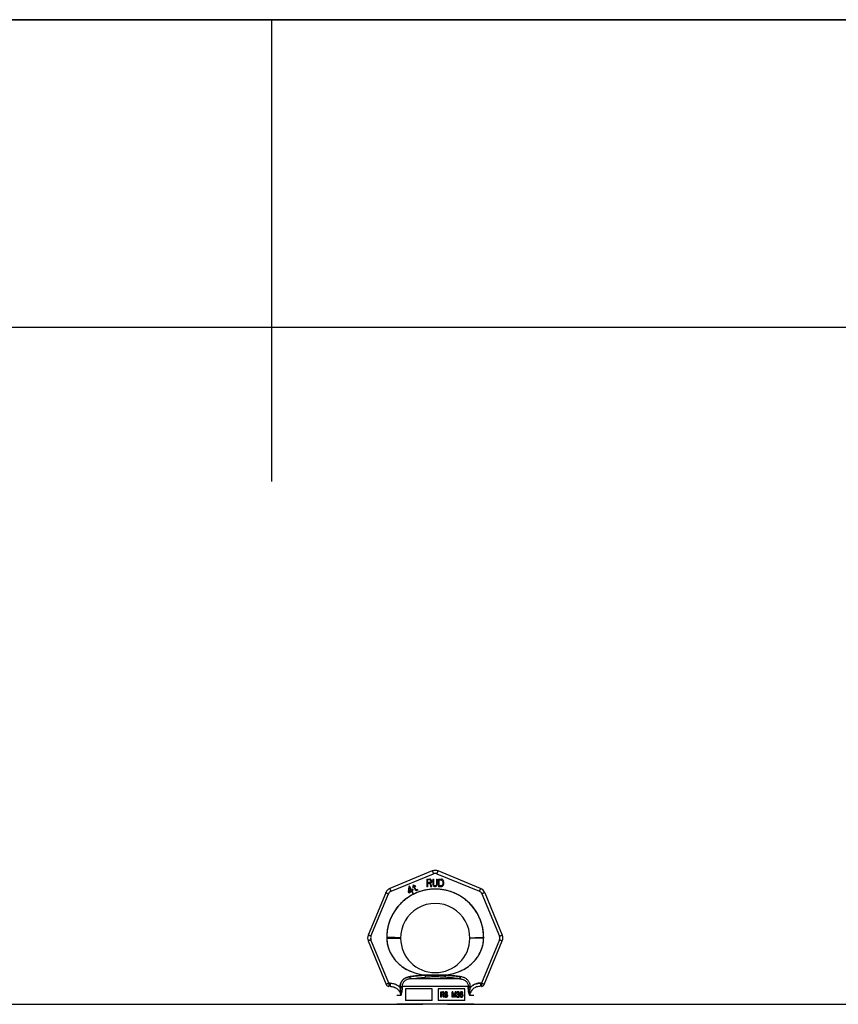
# Model space of a CAD drawing. Header units: millimetres. Extents: x 0 to 420, y 0 to 297.
# Tile 16 of 28: x 202 to 228, y 265 to 297. Entities that reach past the tile are written whole.
import ezdxf

# ---------------------------------------------------------------- set-up
doc = ezdxf.new("R2010")
doc.units = ezdxf.units.MM
doc.header["$LTSCALE"] = 23.1
doc.layers.get('0').update_dxf_attribs({"linetype": 'CONTINUOUS'})
doc.layers.add('001-M31079-X02', color=7, linetype='CONTINUOUS')

# ---------------------------------------------------------------- blocks, each defined once
blk = doc.blocks.new('MARGEA3_BL0', base_point=(210.000078, 148.5))
at = {"color": 7, "linetype": 'Continuous'}
for p, q in [((420.000078, 297.000001), (0.000078, 297.000001)), ((0.000078, 296.999914), (420, 296.999914)), ((210.000078, 297.000001), (210.000078, 282.000001)), ((410.000078, 287.000001), (10.000078, 287.000001))]:
    blk.add_line(p, q, dxfattribs=at)

msp = doc.modelspace()

# ---------------------------------------------------------------- linework, layer by layer
at = {"color": 7, "linetype": 'Continuous'}
for p, q in [((0, 297), (420, 297)), ((196.22, 265.02), (214.92, 265.02)), ((214.972, 265.019), (214.92, 265.02)), ((215.72, 265.02), (215.676, 265.019)), ((215.72, 265.02), (229.089, 265.02))]:
    msp.add_line(p, q, dxfattribs=at)
msp.add_open_spline([(215.676, 265.019), (215.441, 265.017), (215.207, 265.018), (214.972, 265.019)], degree=3, dxfattribs=at)
at = {"layer": '001-M31079-X02', "color": 9, "linetype": 'Continuous'}
for p, q in [((215.224, 269.349), (213.846, 268.778)), ((216.793, 268.778), (215.415, 269.349)), ((213.884, 268.689), (215.262, 269.26)), ((215.377, 269.26), (216.755, 268.689)), ((213.711, 268.643), (213.14, 267.266)), ((213.233, 267.231), (213.803, 268.608)), ((216.836, 268.608), (217.406, 267.231)), ((216.928, 268.643), (217.499, 267.266)), ((213.14, 267.074), (213.726, 265.66)), ((213.817, 265.704), (213.233, 267.116)), ((217.406, 267.116), (216.822, 265.704)), ((216.895, 267.185), (216.894, 267.167)), ((216.913, 265.66), (217.499, 267.074)), ((216.125, 265.845), (214.515, 265.845)), ((214.993, 265.966), (214.998, 265.894)), ((214.993, 265.966), (214.998, 265.894)), ((215.641, 265.894), (215.646, 265.966)), ((215.646, 265.966), (215.641, 265.894)), ((213.851, 265.704), (213.817, 265.704)), ((213.817, 265.704), (213.817, 265.601)), ((213.851, 265.601), (213.817, 265.601)), ((213.851, 265.704), (213.851, 265.601)), ((214.18, 265.595), (214.18, 265.563)), ((216.395, 265.598), (214.244, 265.598)), ((216.459, 265.563), (216.46, 265.595)), ((216.822, 265.704), (216.788, 265.704)), ((216.788, 265.704), (216.788, 265.601)), ((216.822, 265.601), (216.788, 265.601)), ((216.822, 265.704), (216.822, 265.601)), ((214.199, 265.301), (214.07, 265.301)), ((216.57, 265.301), (216.44, 265.301))]:
    msp.add_line(p, q, dxfattribs=at)
at = {"layer": '001-M31079-X02', "color": 7, "linetype": 'Continuous'}
for p, q in [((215.047, 269.084), (215.147, 269.084)), ((215.047, 269.084), (215.047, 268.834)), ((215.167, 269.079), (215.147, 269.084)), ((215.167, 269.079), (215.184, 269.063)), ((215.184, 269.063), (215.197, 269.042)), ((215.197, 268.989), (215.184, 268.967)), ((215.197, 269.042), (215.201, 269.026)), ((215.201, 269.005), (215.197, 268.989)), ((215.201, 269.026), (215.201, 269.005)), ((215.238, 269.084), (215.263, 269.084)), ((215.238, 269.084), (215.238, 268.919)), ((215.263, 269.084), (215.263, 268.919)), ((215.363, 269.084), (215.388, 269.084)), ((215.363, 269.084), (215.363, 268.919)), ((215.388, 269.084), (215.388, 268.919)), ((215.422, 269.084), (215.522, 269.084)), ((215.422, 269.084), (215.422, 268.834)), ((215.542, 269.079), (215.522, 269.084)), ((215.559, 269.068), (215.542, 269.079)), ((215.559, 269.068), (215.576, 269.047)), ((215.576, 269.047), (215.584, 269.026)), ((215.588, 268.999), (215.584, 269.026)), ((215.588, 268.999), (215.588, 268.919)), ((214.461, 268.843), (214.446, 268.669)), ((214.446, 268.669), (214.462, 268.641)), ((214.482, 268.856), (214.461, 268.843)), ((214.462, 268.641), (214.548, 268.691)), ((214.471, 268.684), (214.482, 268.807)), ((214.532, 268.719), (214.471, 268.684)), ((214.554, 268.731), (214.482, 268.856)), ((214.482, 268.807), (214.532, 268.719)), ((214.548, 268.691), (214.583, 268.631)), ((214.59, 268.752), (214.554, 268.731)), ((214.606, 268.725), (214.57, 268.704)), ((214.607, 268.639), (214.57, 268.704)), ((214.616, 268.841), (214.587, 268.824)), ((214.587, 268.824), (214.598, 268.806)), ((214.606, 268.725), (214.59, 268.752)), ((214.613, 268.888), (214.595, 268.878)), ((214.595, 268.878), (214.616, 268.841)), ((214.627, 268.823), (214.598, 268.806)), ((214.634, 268.851), (214.613, 268.888)), ((214.627, 268.823), (214.68, 268.73)), ((214.674, 268.874), (214.634, 268.851)), ((214.645, 268.833), (214.684, 268.856)), ((214.693, 268.75), (214.645, 268.833)), ((214.674, 268.874), (214.684, 268.856)), ((214.68, 268.73), (214.698, 268.716)), ((214.693, 268.75), (214.704, 268.738)), ((214.698, 268.716), (214.714, 268.713)), ((214.72, 268.735), (214.704, 268.738)), ((214.714, 268.713), (214.727, 268.715)), ((214.741, 268.741), (214.72, 268.735)), ((214.752, 268.723), (214.727, 268.715)), ((214.741, 268.741), (214.752, 268.723)), ((215.072, 268.834), (215.047, 268.834)), ((215.142, 268.946), (215.072, 268.946)), ((215.072, 268.946), (215.072, 268.834)), ((215.142, 268.946), (215.176, 268.834)), ((215.184, 268.967), (215.167, 268.957)), ((215.205, 268.834), (215.167, 268.957)), ((215.205, 268.834), (215.176, 268.834)), ((215.238, 268.919), (215.242, 268.893)), ((215.242, 268.893), (215.251, 268.872)), ((215.251, 268.872), (215.267, 268.85)), ((215.263, 268.919), (215.267, 268.898)), ((215.267, 268.898), (215.276, 268.882)), ((215.284, 268.84), (215.267, 268.85)), ((215.276, 268.882), (215.288, 268.872)), ((215.305, 268.834), (215.284, 268.84)), ((215.305, 268.866), (215.288, 268.872)), ((215.305, 268.866), (215.322, 268.866)), ((215.322, 268.834), (215.305, 268.834)), ((215.338, 268.872), (215.322, 268.866)), ((215.342, 268.84), (215.322, 268.834)), ((215.351, 268.882), (215.338, 268.872)), ((215.359, 268.85), (215.342, 268.84)), ((215.359, 268.898), (215.351, 268.882)), ((215.363, 268.919), (215.359, 268.898)), ((215.376, 268.872), (215.359, 268.85)), ((215.384, 268.893), (215.376, 268.872)), ((215.384, 268.893), (215.388, 268.919)), ((215.522, 268.834), (215.422, 268.834)), ((215.542, 268.84), (215.522, 268.834)), ((215.559, 268.85), (215.542, 268.84)), ((215.576, 268.872), (215.559, 268.85)), ((215.584, 268.893), (215.576, 268.872)), ((215.584, 268.893), (215.588, 268.919)), ((214.583, 268.631), (214.607, 268.631)), ((213.745, 267.185), (213.745, 267.167)), ((216.894, 267.167), (216.895, 267.185)), ((214.18, 265.595), (214.18, 265.563)), ((216.46, 265.595), (216.459, 265.563))]:
    msp.add_line(p, q, dxfattribs=at)
at = {"layer": '001-M31079-X02', "color": 6, "linetype": 'Continuous'}
for p, q in [((215.151, 269.058), (215.072, 269.058)), ((215.072, 268.978), (215.072, 269.058)), ((215.151, 268.978), (215.072, 268.978)), ((215.151, 269.058), (215.163, 269.052)), ((215.163, 268.983), (215.151, 268.978)), ((215.163, 269.052), (215.172, 269.042)), ((215.172, 268.994), (215.163, 268.983)), ((215.172, 269.042), (215.176, 269.026)), ((215.176, 269.01), (215.172, 268.994)), ((215.176, 269.026), (215.176, 269.01)), ((215.522, 269.052), (215.447, 269.052)), ((215.447, 268.866), (215.447, 269.052)), ((215.522, 269.052), (215.538, 269.047)), ((215.538, 269.047), (215.551, 269.036)), ((215.551, 269.036), (215.559, 269.021)), ((215.559, 269.021), (215.563, 268.999)), ((215.563, 268.999), (215.563, 268.919)), ((215.522, 268.866), (215.447, 268.866)), ((215.538, 268.872), (215.522, 268.866)), ((215.551, 268.882), (215.538, 268.872)), ((215.559, 268.898), (215.551, 268.882)), ((215.563, 268.919), (215.559, 268.898)), ((214.244, 265.598), (214.245, 265.565)), ((215.22, 265.52), (214.356, 265.52)), ((214.356, 265.52), (214.356, 265.145)), ((215.22, 265.145), (215.22, 265.52)), ((216.283, 265.52), (215.42, 265.52)), ((215.42, 265.52), (215.42, 265.145)), ((216.283, 265.145), (216.283, 265.52)), ((216.395, 265.598), (216.395, 265.565)), ((215.22, 265.145), (214.356, 265.145)), ((216.283, 265.145), (215.42, 265.145)), ((215.508, 265.421), (215.576, 265.421)), ((215.508, 265.246), (215.508, 265.421)), ((215.529, 265.246), (215.508, 265.246)), ((215.514, 265.246), (215.514, 265.421)), ((215.578, 265.402), (215.524, 265.402)), ((215.524, 265.402), (215.524, 265.347)), ((215.524, 265.347), (215.578, 265.347)), ((215.573, 265.324), (215.524, 265.324)), ((215.524, 265.324), (215.524, 265.246)), ((215.529, 265.347), (215.529, 265.402)), ((215.529, 265.324), (215.529, 265.246)), ((215.568, 265.324), (215.588, 265.246)), ((215.583, 265.417), (215.57, 265.421)), ((215.573, 265.402), (215.58, 265.399)), ((215.58, 265.35), (215.573, 265.347)), ((215.573, 265.324), (215.594, 265.246)), ((215.589, 265.417), (215.576, 265.421)), ((215.578, 265.402), (215.586, 265.399)), ((215.586, 265.35), (215.578, 265.347)), ((215.586, 265.399), (215.58, 265.399)), ((215.58, 265.399), (215.586, 265.391)), ((215.586, 265.358), (215.58, 265.35)), ((215.586, 265.35), (215.58, 265.35)), ((215.589, 265.417), (215.583, 265.417)), ((215.593, 265.406), (215.583, 265.417)), ((215.583, 265.332), (215.593, 265.339)), ((215.589, 265.332), (215.583, 265.332)), ((215.606, 265.246), (215.583, 265.332)), ((215.586, 265.399), (215.591, 265.391)), ((215.591, 265.391), (215.586, 265.391)), ((215.586, 265.391), (215.588, 265.38)), ((215.588, 265.369), (215.586, 265.358)), ((215.591, 265.358), (215.586, 265.35)), ((215.591, 265.358), (215.586, 265.358)), ((215.594, 265.38), (215.588, 265.38)), ((215.588, 265.369), (215.588, 265.38)), ((215.594, 265.369), (215.588, 265.369)), ((215.612, 265.246), (215.588, 265.246)), ((215.599, 265.406), (215.589, 265.417)), ((215.589, 265.332), (215.599, 265.339)), ((215.612, 265.246), (215.589, 265.332)), ((215.591, 265.391), (215.594, 265.38)), ((215.594, 265.369), (215.591, 265.358)), ((215.599, 265.406), (215.593, 265.406)), ((215.601, 265.391), (215.593, 265.406)), ((215.593, 265.339), (215.601, 265.354)), ((215.599, 265.339), (215.593, 265.339)), ((215.594, 265.38), (215.594, 265.369)), ((215.607, 265.391), (215.599, 265.406)), ((215.599, 265.339), (215.607, 265.354)), ((215.607, 265.391), (215.601, 265.391)), ((215.604, 265.38), (215.601, 265.391)), ((215.601, 265.354), (215.604, 265.365)), ((215.607, 265.354), (215.601, 265.354)), ((215.61, 265.38), (215.604, 265.38)), ((215.604, 265.38), (215.604, 265.365)), ((215.61, 265.365), (215.604, 265.365)), ((215.61, 265.38), (215.607, 265.391)), ((215.607, 265.354), (215.61, 265.365)), ((215.61, 265.38), (215.61, 265.365)), ((215.648, 265.295), (215.627, 265.295)), ((215.627, 265.295), (215.63, 265.28)), ((215.635, 265.28), (215.63, 265.28)), ((215.63, 265.28), (215.637, 265.261)), ((215.633, 265.295), (215.635, 265.28)), ((215.637, 265.395), (215.635, 265.38)), ((215.641, 265.38), (215.635, 265.38)), ((215.635, 265.365), (215.635, 265.38)), ((215.641, 265.365), (215.635, 265.365)), ((215.635, 265.365), (215.637, 265.35)), ((215.635, 265.28), (215.643, 265.261)), ((215.648, 265.41), (215.637, 265.395)), ((215.643, 265.395), (215.637, 265.395)), ((215.643, 265.35), (215.637, 265.35)), ((215.637, 265.35), (215.648, 265.335)), ((215.643, 265.261), (215.637, 265.261)), ((215.637, 265.261), (215.65, 265.25)), ((215.643, 265.395), (215.641, 265.38)), ((215.641, 265.38), (215.641, 265.365)), ((215.641, 265.365), (215.643, 265.35)), ((215.654, 265.41), (215.643, 265.395)), ((215.643, 265.35), (215.654, 265.335)), ((215.645, 265.283), (215.643, 265.295)), ((215.643, 265.261), (215.656, 265.25)), ((215.651, 265.283), (215.645, 265.283)), ((215.653, 265.272), (215.645, 265.283)), ((215.658, 265.417), (215.648, 265.41)), ((215.654, 265.41), (215.648, 265.41)), ((215.654, 265.335), (215.648, 265.335)), ((215.648, 265.335), (215.658, 265.328)), ((215.651, 265.283), (215.648, 265.295)), ((215.65, 265.376), (215.653, 265.388)), ((215.656, 265.376), (215.65, 265.376)), ((215.65, 265.376), (215.65, 265.369)), ((215.656, 265.369), (215.65, 265.369)), ((215.653, 265.358), (215.65, 265.369)), ((215.656, 265.25), (215.65, 265.25)), ((215.65, 265.25), (215.663, 265.246)), ((215.659, 265.272), (215.651, 265.283)), ((215.653, 265.388), (215.661, 265.395)), ((215.659, 265.388), (215.653, 265.388)), ((215.659, 265.358), (215.653, 265.358)), ((215.661, 265.35), (215.653, 265.358)), ((215.659, 265.272), (215.653, 265.272)), ((215.663, 265.268), (215.653, 265.272)), ((215.664, 265.417), (215.654, 265.41)), ((215.654, 265.335), (215.664, 265.328)), ((215.656, 265.376), (215.659, 265.388)), ((215.656, 265.369), (215.656, 265.376)), ((215.659, 265.358), (215.656, 265.369)), ((215.656, 265.25), (215.669, 265.246)), ((215.668, 265.421), (215.658, 265.417)), ((215.664, 265.417), (215.658, 265.417)), ((215.664, 265.328), (215.658, 265.328)), ((215.658, 265.328), (215.668, 265.324)), ((215.659, 265.388), (215.666, 265.395)), ((215.666, 265.35), (215.659, 265.358)), ((215.669, 265.268), (215.659, 265.272)), ((215.661, 265.395), (215.668, 265.399)), ((215.666, 265.395), (215.661, 265.395)), ((215.666, 265.35), (215.661, 265.35)), ((215.668, 265.347), (215.661, 265.35)), ((215.69, 265.268), (215.663, 265.268)), ((215.69, 265.246), (215.663, 265.246)), ((215.674, 265.421), (215.664, 265.417)), ((215.664, 265.328), (215.674, 265.324)), ((215.666, 265.395), (215.674, 265.399)), ((215.674, 265.347), (215.666, 265.35)), ((215.687, 265.421), (215.668, 265.421)), ((215.69, 265.399), (215.668, 265.399)), ((215.69, 265.347), (215.668, 265.347)), ((215.69, 265.324), (215.668, 265.324)), ((215.694, 265.417), (215.681, 265.421)), ((215.684, 265.399), (215.692, 265.395)), ((215.697, 265.343), (215.684, 265.347)), ((215.684, 265.324), (215.694, 265.321)), ((215.694, 265.272), (215.684, 265.268)), ((215.684, 265.246), (215.697, 265.25)), ((215.7, 265.417), (215.687, 265.421)), ((215.69, 265.399), (215.697, 265.395)), ((215.703, 265.343), (215.69, 265.347)), ((215.69, 265.324), (215.7, 265.321)), ((215.7, 265.272), (215.69, 265.268)), ((215.69, 265.246), (215.703, 265.25)), ((215.697, 265.395), (215.692, 265.395)), ((215.692, 265.395), (215.697, 265.388)), ((215.7, 265.417), (215.694, 265.417)), ((215.705, 265.406), (215.694, 265.417)), ((215.7, 265.321), (215.694, 265.321)), ((215.694, 265.321), (215.702, 265.313)), ((215.702, 265.28), (215.694, 265.272)), ((215.7, 265.272), (215.694, 265.272)), ((215.697, 265.395), (215.703, 265.388)), ((215.703, 265.388), (215.697, 265.388)), ((215.697, 265.388), (215.699, 265.38)), ((215.703, 265.343), (215.697, 265.343)), ((215.707, 265.335), (215.697, 265.343)), ((215.697, 265.25), (215.707, 265.257)), ((215.703, 265.25), (215.697, 265.25)), ((215.699, 265.38), (215.721, 265.38)), ((215.71, 265.406), (215.7, 265.417)), ((215.7, 265.321), (215.708, 265.313)), ((215.708, 265.28), (215.7, 265.272)), ((215.708, 265.313), (215.702, 265.313)), ((215.702, 265.313), (215.707, 265.302)), ((215.707, 265.291), (215.702, 265.28)), ((215.708, 265.28), (215.702, 265.28)), ((215.703, 265.388), (215.705, 265.38)), ((215.713, 265.335), (215.703, 265.343)), ((215.703, 265.25), (215.713, 265.257)), ((215.71, 265.406), (215.705, 265.406)), ((215.712, 265.391), (215.705, 265.406)), ((215.713, 265.335), (215.707, 265.335)), ((215.718, 265.321), (215.707, 265.335)), ((215.713, 265.302), (215.707, 265.302)), ((215.707, 265.291), (215.707, 265.302)), ((215.713, 265.291), (215.707, 265.291)), ((215.707, 265.257), (215.718, 265.272)), ((215.713, 265.257), (215.707, 265.257)), ((215.708, 265.313), (215.713, 265.302)), ((215.713, 265.291), (215.708, 265.28)), ((215.718, 265.391), (215.71, 265.406)), ((215.718, 265.391), (215.712, 265.391)), ((215.715, 265.38), (215.712, 265.391)), ((215.723, 265.321), (215.713, 265.335)), ((215.713, 265.302), (215.713, 265.291)), ((215.713, 265.257), (215.723, 265.272)), ((215.721, 265.38), (215.718, 265.391)), ((215.723, 265.321), (215.718, 265.321)), ((215.723, 265.306), (215.718, 265.321)), ((215.718, 265.272), (215.723, 265.287)), ((215.723, 265.272), (215.718, 265.272)), ((215.729, 265.306), (215.723, 265.321)), ((215.729, 265.306), (215.723, 265.306)), ((215.723, 265.306), (215.723, 265.287)), ((215.723, 265.272), (215.729, 265.287)), ((215.729, 265.287), (215.723, 265.287)), ((215.729, 265.287), (215.729, 265.306)), ((215.897, 265.421), (215.868, 265.421)), ((215.868, 265.246), (215.868, 265.421)), ((215.889, 265.246), (215.868, 265.246)), ((215.873, 265.421), (215.873, 265.246)), ((215.889, 265.384), (215.883, 265.384)), ((215.883, 265.384), (215.883, 265.246)), ((215.883, 265.384), (215.919, 265.246)), ((215.889, 265.246), (215.889, 265.384)), ((215.889, 265.384), (215.925, 265.246)), ((215.93, 265.265), (215.891, 265.421)), ((215.936, 265.265), (215.897, 265.421)), ((215.946, 265.246), (215.919, 265.246)), ((215.969, 265.421), (215.93, 265.265)), ((215.936, 265.265), (215.93, 265.265)), ((215.974, 265.421), (215.936, 265.265)), ((215.94, 265.246), (215.976, 265.384)), ((215.946, 265.246), (215.982, 265.384)), ((215.998, 265.421), (215.969, 265.421)), ((215.982, 265.384), (215.976, 265.384)), ((215.976, 265.246), (215.976, 265.384)), ((215.998, 265.246), (215.976, 265.246)), ((215.982, 265.384), (215.982, 265.246)), ((215.992, 265.421), (215.992, 265.246)), ((215.998, 265.246), (215.998, 265.421)), ((216.031, 265.287), (216.013, 265.287)), ((216.013, 265.287), (216.015, 265.276)), ((216.018, 265.395), (216.015, 265.38)), ((216.034, 265.38), (216.015, 265.38)), ((216.021, 265.276), (216.015, 265.276)), ((216.015, 265.276), (216.02, 265.265)), ((216.028, 265.41), (216.018, 265.395)), ((216.023, 265.395), (216.018, 265.395)), ((216.018, 265.287), (216.021, 265.276)), ((216.026, 265.265), (216.02, 265.265)), ((216.02, 265.265), (216.028, 265.257)), ((216.023, 265.395), (216.021, 265.38)), ((216.021, 265.276), (216.026, 265.265)), ((216.034, 265.41), (216.023, 265.395)), ((216.028, 265.28), (216.025, 265.287)), ((216.026, 265.265), (216.034, 265.257)), ((216.038, 265.417), (216.028, 265.41)), ((216.034, 265.41), (216.028, 265.41)), ((216.028, 265.38), (216.033, 265.391)), ((216.034, 265.28), (216.028, 265.28)), ((216.033, 265.272), (216.028, 265.28)), ((216.034, 265.257), (216.028, 265.257)), ((216.028, 265.257), (216.038, 265.25)), ((216.034, 265.28), (216.031, 265.287)), ((216.033, 265.391), (216.041, 265.399)), ((216.039, 265.391), (216.033, 265.391)), ((216.039, 265.272), (216.033, 265.272)), ((216.038, 265.268), (216.033, 265.272)), ((216.044, 265.417), (216.034, 265.41)), ((216.034, 265.38), (216.039, 265.391)), ((216.039, 265.272), (216.034, 265.28)), ((216.034, 265.257), (216.044, 265.25)), ((216.057, 265.421), (216.038, 265.417)), ((216.044, 265.417), (216.038, 265.417)), ((216.044, 265.268), (216.038, 265.268)), ((216.051, 265.265), (216.038, 265.268)), ((216.044, 265.25), (216.038, 265.25)), ((216.038, 265.25), (216.049, 265.246)), ((216.039, 265.391), (216.047, 265.399)), ((216.044, 265.268), (216.039, 265.272)), ((216.041, 265.399), (216.054, 265.402)), ((216.047, 265.399), (216.041, 265.399)), ((216.062, 265.421), (216.044, 265.417)), ((216.057, 265.265), (216.044, 265.268)), ((216.044, 265.25), (216.055, 265.246)), ((216.047, 265.399), (216.06, 265.402)), ((216.075, 265.246), (216.049, 265.246)), ((216.073, 265.265), (216.051, 265.265)), ((216.07, 265.402), (216.054, 265.402)), ((216.07, 265.343), (216.054, 265.343)), ((216.054, 265.328), (216.054, 265.343)), ((216.07, 265.328), (216.054, 265.328)), ((216.067, 265.421), (216.057, 265.421)), ((216.06, 265.343), (216.06, 265.328)), ((216.08, 265.417), (216.062, 265.421)), ((216.064, 265.402), (216.077, 265.399)), ((216.08, 265.35), (216.064, 265.343)), ((216.064, 265.328), (216.08, 265.324)), ((216.086, 265.417), (216.067, 265.421)), ((216.08, 265.268), (216.067, 265.265)), ((216.069, 265.246), (216.08, 265.25)), ((216.07, 265.402), (216.083, 265.399)), ((216.086, 265.35), (216.07, 265.343)), ((216.07, 265.328), (216.086, 265.324)), ((216.086, 265.268), (216.073, 265.265)), ((216.075, 265.246), (216.086, 265.25)), ((216.083, 265.399), (216.077, 265.399)), ((216.077, 265.399), (216.085, 265.391)), ((216.086, 265.417), (216.08, 265.417)), ((216.09, 265.41), (216.08, 265.417)), ((216.085, 265.358), (216.08, 265.35)), ((216.086, 265.35), (216.08, 265.35)), ((216.086, 265.324), (216.08, 265.324)), ((216.08, 265.324), (216.088, 265.317)), ((216.085, 265.272), (216.08, 265.268)), ((216.086, 265.268), (216.08, 265.268)), ((216.08, 265.25), (216.09, 265.257)), ((216.086, 265.25), (216.08, 265.25)), ((216.083, 265.399), (216.091, 265.391)), ((216.091, 265.391), (216.085, 265.391)), ((216.085, 265.391), (216.09, 265.38)), ((216.09, 265.373), (216.085, 265.358)), ((216.091, 265.358), (216.085, 265.358)), ((216.085, 265.335), (216.095, 265.347)), ((216.091, 265.335), (216.085, 265.335)), ((216.098, 265.328), (216.085, 265.335)), ((216.09, 265.28), (216.085, 265.272)), ((216.091, 265.272), (216.085, 265.272)), ((216.096, 265.41), (216.086, 265.417)), ((216.091, 265.358), (216.086, 265.35)), ((216.086, 265.324), (216.093, 265.317)), ((216.091, 265.272), (216.086, 265.268)), ((216.086, 265.25), (216.096, 265.257)), ((216.093, 265.317), (216.088, 265.317)), ((216.088, 265.317), (216.093, 265.302)), ((216.096, 265.41), (216.09, 265.41)), ((216.1, 265.395), (216.09, 265.41)), ((216.096, 265.38), (216.09, 265.38)), ((216.09, 265.373), (216.09, 265.38)), ((216.096, 265.373), (216.09, 265.373)), ((216.093, 265.287), (216.09, 265.28)), ((216.096, 265.28), (216.09, 265.28)), ((216.09, 265.257), (216.098, 265.265)), ((216.096, 265.257), (216.09, 265.257)), ((216.091, 265.391), (216.096, 265.38)), ((216.096, 265.373), (216.091, 265.358)), ((216.091, 265.335), (216.101, 265.347)), ((216.104, 265.328), (216.091, 265.335)), ((216.096, 265.28), (216.091, 265.272)), ((216.093, 265.317), (216.098, 265.302)), ((216.098, 265.302), (216.093, 265.302)), ((216.093, 265.287), (216.093, 265.302)), ((216.098, 265.287), (216.093, 265.287)), ((216.095, 265.347), (216.1, 265.358)), ((216.101, 265.347), (216.095, 265.347)), ((216.106, 265.395), (216.096, 265.41)), ((216.096, 265.38), (216.096, 265.373)), ((216.098, 265.287), (216.096, 265.28)), ((216.096, 265.257), (216.104, 265.265)), ((216.104, 265.328), (216.098, 265.328)), ((216.103, 265.317), (216.098, 265.328)), ((216.098, 265.302), (216.098, 265.287)), ((216.098, 265.265), (216.103, 265.276)), ((216.104, 265.265), (216.098, 265.265)), ((216.106, 265.395), (216.1, 265.395)), ((216.103, 265.38), (216.1, 265.395)), ((216.1, 265.358), (216.103, 265.373)), ((216.106, 265.358), (216.1, 265.358)), ((216.101, 265.347), (216.106, 265.358)), ((216.109, 265.38), (216.103, 265.38)), ((216.103, 265.38), (216.103, 265.373)), ((216.109, 265.373), (216.103, 265.373)), ((216.109, 265.317), (216.103, 265.317)), ((216.106, 265.302), (216.103, 265.317)), ((216.103, 265.276), (216.106, 265.287)), ((216.103, 265.276), (216.109, 265.276)), ((216.109, 265.317), (216.104, 265.328)), ((216.104, 265.265), (216.109, 265.276)), ((216.109, 265.38), (216.106, 265.395)), ((216.106, 265.358), (216.109, 265.373)), ((216.111, 265.302), (216.106, 265.302)), ((216.106, 265.302), (216.106, 265.287)), ((216.111, 265.287), (216.106, 265.287)), ((216.109, 265.373), (216.109, 265.38)), ((216.111, 265.302), (216.109, 265.317)), ((216.109, 265.276), (216.111, 265.287)), ((216.111, 265.287), (216.111, 265.302)), ((216.129, 265.373), (216.126, 265.347)), ((216.132, 265.347), (216.126, 265.347)), ((216.126, 265.321), (216.126, 265.347)), ((216.132, 265.321), (216.126, 265.321)), ((216.126, 265.321), (216.129, 265.295)), ((216.134, 265.391), (216.129, 265.373)), ((216.135, 265.373), (216.129, 265.373)), ((216.135, 265.295), (216.129, 265.295)), ((216.129, 265.295), (216.134, 265.276)), ((216.135, 265.373), (216.132, 265.347)), ((216.132, 265.347), (216.132, 265.321)), ((216.132, 265.321), (216.135, 265.295)), ((216.142, 265.406), (216.134, 265.391)), ((216.14, 265.391), (216.134, 265.391)), ((216.14, 265.276), (216.134, 265.276)), ((216.134, 265.276), (216.142, 265.261)), ((216.14, 265.391), (216.135, 265.373)), ((216.135, 265.295), (216.14, 265.276)), ((216.139, 265.347), (216.142, 265.369)), ((216.155, 265.354), (216.139, 265.339)), ((216.145, 265.347), (216.139, 265.347)), ((216.139, 265.347), (216.139, 265.339)), ((216.145, 265.339), (216.139, 265.339)), ((216.148, 265.406), (216.14, 265.391)), ((216.14, 265.276), (216.148, 265.261)), ((216.155, 265.417), (216.142, 265.406)), ((216.148, 265.406), (216.142, 265.406)), ((216.142, 265.369), (216.144, 265.38)), ((216.148, 265.369), (216.142, 265.369)), ((216.142, 265.309), (216.144, 265.321)), ((216.148, 265.309), (216.142, 265.309)), ((216.142, 265.309), (216.142, 265.298)), ((216.148, 265.298), (216.142, 265.298)), ((216.144, 265.287), (216.142, 265.298)), ((216.148, 265.261), (216.142, 265.261)), ((216.142, 265.261), (216.155, 265.25)), ((216.144, 265.38), (216.15, 265.391)), ((216.15, 265.38), (216.144, 265.38)), ((216.144, 265.321), (216.15, 265.328)), ((216.15, 265.321), (216.144, 265.321)), ((216.15, 265.287), (216.144, 265.287)), ((216.15, 265.276), (216.144, 265.287)), ((216.145, 265.347), (216.148, 265.369)), ((216.161, 265.354), (216.145, 265.339)), ((216.145, 265.339), (216.145, 265.347)), ((216.161, 265.417), (216.148, 265.406)), ((216.148, 265.369), (216.15, 265.38)), ((216.148, 265.309), (216.15, 265.321)), ((216.148, 265.298), (216.148, 265.309)), ((216.15, 265.287), (216.148, 265.298)), ((216.148, 265.261), (216.161, 265.25)), ((216.15, 265.391), (216.157, 265.399)), ((216.15, 265.38), (216.155, 265.391)), ((216.155, 265.391), (216.15, 265.391)), ((216.15, 265.328), (216.157, 265.335)), ((216.15, 265.321), (216.155, 265.328)), ((216.155, 265.328), (216.15, 265.328)), ((216.155, 265.276), (216.15, 265.287)), ((216.155, 265.276), (216.15, 265.276)), ((216.157, 265.268), (216.15, 265.276)), ((216.168, 265.421), (216.155, 265.417)), ((216.161, 265.417), (216.155, 265.417)), ((216.155, 265.391), (216.163, 265.399)), ((216.168, 265.358), (216.155, 265.354)), ((216.161, 265.354), (216.155, 265.354)), ((216.155, 265.328), (216.163, 265.335)), ((216.163, 265.268), (216.155, 265.276)), ((216.161, 265.25), (216.155, 265.25)), ((216.155, 265.25), (216.168, 265.246)), ((216.157, 265.399), (216.165, 265.402)), ((216.163, 265.399), (216.157, 265.399)), ((216.157, 265.335), (216.165, 265.339)), ((216.163, 265.335), (216.157, 265.335)), ((216.163, 265.268), (216.157, 265.268)), ((216.165, 265.265), (216.157, 265.268)), ((216.174, 265.421), (216.161, 265.417)), ((216.174, 265.358), (216.161, 265.354)), ((216.161, 265.25), (216.174, 265.246)), ((216.163, 265.399), (216.171, 265.402)), ((216.163, 265.335), (216.171, 265.339)), ((216.171, 265.265), (216.163, 265.268)), ((216.186, 265.402), (216.165, 265.402)), ((216.189, 265.339), (216.165, 265.339)), ((216.189, 265.265), (216.165, 265.265)), ((216.184, 265.421), (216.168, 265.421)), ((216.186, 265.358), (216.168, 265.358)), ((216.186, 265.246), (216.168, 265.246)), ((216.191, 265.417), (216.178, 265.421)), ((216.181, 265.402), (216.188, 265.399)), ((216.194, 265.354), (216.181, 265.358)), ((216.181, 265.246), (216.194, 265.25)), ((216.183, 265.339), (216.191, 265.335)), ((216.191, 265.268), (216.183, 265.265)), ((216.197, 265.417), (216.184, 265.421)), ((216.186, 265.402), (216.194, 265.399)), ((216.199, 265.354), (216.186, 265.358)), ((216.186, 265.246), (216.199, 265.25)), ((216.194, 265.399), (216.188, 265.399)), ((216.188, 265.399), (216.196, 265.391)), ((216.189, 265.339), (216.197, 265.335)), ((216.197, 265.268), (216.189, 265.265)), ((216.197, 265.417), (216.191, 265.417)), ((216.204, 265.406), (216.191, 265.417)), ((216.197, 265.335), (216.191, 265.335)), ((216.191, 265.335), (216.199, 265.328)), ((216.199, 265.276), (216.191, 265.268)), ((216.197, 265.268), (216.191, 265.268)), ((216.194, 265.399), (216.202, 265.391)), ((216.199, 265.354), (216.194, 265.354)), ((216.207, 265.343), (216.194, 265.354)), ((216.194, 265.25), (216.207, 265.261)), ((216.199, 265.25), (216.194, 265.25)), ((216.202, 265.391), (216.196, 265.391)), ((216.196, 265.391), (216.201, 265.38)), ((216.21, 265.406), (216.197, 265.417)), ((216.197, 265.335), (216.205, 265.328)), ((216.205, 265.276), (216.197, 265.268)), ((216.212, 265.343), (216.199, 265.354)), ((216.205, 265.328), (216.199, 265.328)), ((216.199, 265.328), (216.204, 265.321)), ((216.204, 265.287), (216.199, 265.276)), ((216.205, 265.276), (216.199, 265.276)), ((216.199, 265.25), (216.212, 265.261)), ((216.22, 265.38), (216.201, 265.38)), ((216.202, 265.391), (216.207, 265.38)), ((216.21, 265.406), (216.204, 265.406)), ((216.212, 265.391), (216.204, 265.406)), ((216.21, 265.321), (216.204, 265.321)), ((216.204, 265.321), (216.207, 265.309)), ((216.207, 265.298), (216.204, 265.287)), ((216.21, 265.287), (216.204, 265.287)), ((216.205, 265.328), (216.21, 265.321)), ((216.21, 265.287), (216.205, 265.276)), ((216.207, 265.343), (216.212, 265.343)), ((216.214, 265.332), (216.207, 265.343)), ((216.207, 265.309), (216.212, 265.309)), ((216.207, 265.298), (216.207, 265.309)), ((216.212, 265.298), (216.207, 265.298)), ((216.207, 265.261), (216.214, 265.276)), ((216.212, 265.261), (216.207, 265.261)), ((216.218, 265.391), (216.21, 265.406)), ((216.21, 265.321), (216.212, 265.309)), ((216.212, 265.298), (216.21, 265.287)), ((216.218, 265.391), (216.212, 265.391)), ((216.214, 265.38), (216.212, 265.391)), ((216.22, 265.332), (216.212, 265.343)), ((216.212, 265.309), (216.212, 265.298)), ((216.212, 265.261), (216.22, 265.276)), ((216.22, 265.332), (216.214, 265.332)), ((216.219, 265.313), (216.214, 265.332)), ((216.214, 265.276), (216.219, 265.295)), ((216.22, 265.276), (216.214, 265.276)), ((216.22, 265.38), (216.218, 265.391)), ((216.225, 265.313), (216.219, 265.313)), ((216.219, 265.313), (216.219, 265.295)), ((216.225, 265.295), (216.219, 265.295)), ((216.225, 265.313), (216.22, 265.332)), ((216.22, 265.276), (216.225, 265.295)), ((216.225, 265.295), (216.225, 265.313)), ((216.57, 265.02), (214.07, 265.02))]:
    msp.add_line(p, q, dxfattribs=at)
at = {"layer": '001-M31079-X02', "color": 9, "linetype": 'Continuous'}
for points in [[(213.807, 265.599), (213.807, 265.599), (213.806, 265.599)], [(213.807, 265.599), (213.807, 265.599), (213.809, 265.599), (213.81, 265.6), (213.812, 265.6), (213.814, 265.601)], [(213.817, 265.601), (213.814, 265.601), (213.812, 265.6), (213.81, 265.6), (213.809, 265.599)], [(216.832, 265.599), (216.832, 265.599), (216.833, 265.599), (216.832, 265.599), (216.832, 265.599), (216.831, 265.599), (216.829, 265.6), (216.827, 265.6), (216.825, 265.601), (216.822, 265.601)], [(216.825, 265.601), (216.827, 265.6), (216.829, 265.6), (216.831, 265.599)]]:
    msp.add_lwpolyline(points, dxfattribs=at)
for centre, radius, start, end in [((215.32, 269.118), 0.25, 67.5, 112.5), ((215.32, 269.121), 0.15, 67.5027, 112.4973), ((213.942, 268.548), 0.25, 112.5, 157.5), ((213.942, 268.551), 0.15, 112.5027, 157.4973), ((216.697, 268.551), 0.15, 22.5027, 67.4973), ((216.697, 268.548), 0.25, 22.5, 67.5), ((213.371, 267.17), 0.25, 157.5, 202.5), ((213.371, 267.173), 0.15, 157.5027, 202.4973), ((215.32, 267.184), 1.575, 179.9607, 180.5905), ((215.32, 267.17), 1.125, 180.6298, 359.3702), ((217.268, 267.173), 0.15, 337.5027, 22.4973), ((217.268, 267.17), 0.25, 337.5, 22.5), ((215.32, 403.779), 137.813, 269.86427, 270.13573), ((213.817, 265.701), 0.1, 202.5, 270), ((216.822, 265.701), 0.1, 270, 337.5)]:
    msp.add_arc(centre, radius, start, end, dxfattribs=at)
at = {"layer": '001-M31079-X02', "color": 7, "linetype": 'Continuous'}
msp.add_arc((215.32, 267.185), 1.575, 359.3702, 180.6298, dxfattribs=at)
at = {"layer": '001-M31079-X02', "color": 6, "linetype": 'Continuous'}
msp.add_arc((215.32, 267.17), 1.125, 359.3702, 180.6298, dxfattribs=at)
at = {"layer": '001-M31079-X02', "color": 9, "linetype": 'Continuous'}
for points, knots in [([(215.224, 269.349), (215.228, 269.351), (215.229, 269.33), (215.237, 269.321), (215.243, 269.304), (215.249, 269.291), (215.256, 269.276), (215.26, 269.265), (215.262, 269.26)], [0, 0, 0, 0, 0.133123, 0.355273, 0.497769, 0.655854, 0.824911, 1, 1, 1, 1]), ([(215.377, 269.26), (215.379, 269.265), (215.383, 269.276), (215.39, 269.291), (215.396, 269.304), (215.402, 269.321), (215.41, 269.33), (215.411, 269.351), (215.415, 269.349)], [0, 0, 0, 0, 0.175081, 0.34414, 0.502226, 0.644723, 0.866876, 1, 1, 1, 1]), ([(216.895, 267.185), (216.895, 267.232), (216.89, 267.326), (216.871, 267.466), (216.84, 267.604), (216.796, 267.739), (216.74, 267.869), (216.673, 267.994), (216.595, 268.112), (216.507, 268.223), (216.409, 268.325), (216.303, 268.418), (216.188, 268.501), (216.067, 268.574), (215.939, 268.635), (215.807, 268.685), (215.67, 268.722), (215.531, 268.748), (215.39, 268.76), (215.249, 268.76), (215.108, 268.748), (214.969, 268.722), (214.832, 268.685), (214.7, 268.635), (214.572, 268.574), (214.451, 268.501), (214.336, 268.418), (214.23, 268.325), (214.132, 268.223), (214.044, 268.112), (213.966, 267.994), (213.899, 267.869), (213.843, 267.739), (213.799, 267.604), (213.768, 267.466), (213.749, 267.326), (213.745, 267.232), (213.745, 267.185)], [0, 0, 0, 0, 0.028575, 0.057156, 0.085737, 0.114317, 0.142895, 0.171472, 0.200048, 0.228622, 0.257194, 0.285764, 0.314333, 0.342901, 0.371466, 0.400031, 0.428594, 0.457157, 0.485719, 0.514281, 0.542844, 0.571406, 0.59997, 0.628534, 0.6571, 0.685667, 0.714236, 0.742807, 0.771379, 0.799953, 0.828529, 0.857106, 0.885684, 0.914264, 0.942844, 0.971426, 1, 1, 1, 1]), ([(213.884, 268.689), (213.882, 268.695), (213.878, 268.705), (213.872, 268.72), (213.866, 268.734), (213.86, 268.75), (213.851, 268.76), (213.85, 268.78), (213.846, 268.778)], [0, 0, 0, 0, 0.175082, 0.344141, 0.502227, 0.644724, 0.866877, 1, 1, 1, 1]), ([(216.793, 268.778), (216.789, 268.78), (216.788, 268.76), (216.78, 268.75), (216.773, 268.734), (216.767, 268.72), (216.761, 268.705), (216.757, 268.695), (216.755, 268.689)], [0, 0, 0, 0, 0.133122, 0.355272, 0.497768, 0.655853, 0.82491, 1, 1, 1, 1]), ([(213.711, 268.643), (213.713, 268.647), (213.729, 268.635), (213.741, 268.634), (213.758, 268.626), (213.772, 268.621), (213.788, 268.615), (213.798, 268.61), (213.803, 268.608)], [0, 0, 0, 0, 0.134296, 0.356997, 0.499551, 0.657432, 0.825926, 1, 1, 1, 1]), ([(216.928, 268.643), (216.926, 268.647), (216.91, 268.635), (216.898, 268.634), (216.881, 268.626), (216.867, 268.621), (216.852, 268.615), (216.841, 268.61), (216.836, 268.608)], [0, 0, 0, 0, 0.134296, 0.356997, 0.499551, 0.657432, 0.825926, 1, 1, 1, 1]), ([(213.233, 267.116), (213.227, 267.114), (213.217, 267.109), (213.201, 267.103), (213.187, 267.096), (213.17, 267.089), (213.159, 267.081), (213.139, 267.078), (213.14, 267.074)], [0, 0, 0, 0, 0.172845, 0.340744, 0.498516, 0.6413, 0.8649, 1, 1, 1, 1]), ([(213.233, 267.231), (213.227, 267.233), (213.217, 267.237), (213.202, 267.243), (213.187, 267.249), (213.171, 267.256), (213.158, 267.257), (213.142, 267.27), (213.14, 267.266)], [0, 0, 0, 0, 0.174067, 0.342562, 0.500444, 0.643, 0.865703, 1, 1, 1, 1]), ([(214.195, 267.17), (214.195, 267.174), (214.179, 267.172), (214.165, 267.176), (214.143, 267.177), (214.116, 267.178), (214.084, 267.18), (214.047, 267.181), (214.004, 267.182), (213.958, 267.183), (213.908, 267.184), (213.855, 267.184), (213.8, 267.185), (213.763, 267.185), (213.745, 267.185)], [0, 0, 0, 0, 0.02982, 0.064811, 0.111629, 0.171497, 0.24316, 0.326315, 0.419777, 0.524502, 0.635428, 0.753215, 0.877723, 1, 1, 1, 1]), ([(213.745, 267.167), (213.772, 267.168), (213.827, 267.168), (213.908, 267.168), (213.987, 267.168), (214.048, 267.167), (214.092, 267.166), (214.119, 267.165), (214.142, 267.164), (214.161, 267.163), (214.175, 267.162), (214.186, 267.16), (214.191, 267.159), (214.195, 267.158), (214.195, 267.157)], [0, 0, 0, 0, 0.180599, 0.365648, 0.544133, 0.703922, 0.773279, 0.834152, 0.885712, 0.927563, 0.95952, 0.981825, 0.994942, 1, 1, 1, 1]), ([(213.745, 267.167), (213.746, 267.086), (213.767, 266.924), (213.851, 266.696), (213.979, 266.491), (214.143, 266.317), (214.334, 266.177), (214.543, 266.072), (214.765, 266.002), (214.917, 265.975), (214.993, 265.966)], [0, 0, 0, 0, 0.128514, 0.256351, 0.383132, 0.508688, 0.633005, 0.756182, 0.878418, 1, 1, 1, 1]), ([(215.646, 265.966), (215.722, 265.975), (215.874, 266.002), (216.096, 266.072), (216.305, 266.177), (216.496, 266.317), (216.66, 266.491), (216.788, 266.696), (216.872, 266.924), (216.894, 267.086), (216.894, 267.167)], [0, 0, 0, 0, 0.121582, 0.243818, 0.366995, 0.491312, 0.616868, 0.743649, 0.871486, 1, 1, 1, 1]), ([(216.444, 267.17), (216.444, 267.174), (216.46, 267.172), (216.474, 267.176), (216.496, 267.177), (216.523, 267.178), (216.555, 267.18), (216.592, 267.181), (216.635, 267.182), (216.681, 267.183), (216.731, 267.184), (216.784, 267.184), (216.839, 267.185), (216.876, 267.185), (216.895, 267.185)], [0, 0, 0, 0, 0.02982, 0.064811, 0.11163, 0.171497, 0.243161, 0.326316, 0.419778, 0.524502, 0.635429, 0.753216, 0.877724, 1, 1, 1, 1]), ([(216.894, 267.167), (216.867, 267.168), (216.812, 267.168), (216.731, 267.168), (216.652, 267.168), (216.591, 267.167), (216.547, 267.166), (216.52, 267.165), (216.497, 267.164), (216.478, 267.163), (216.464, 267.162), (216.453, 267.16), (216.448, 267.159), (216.444, 267.158), (216.444, 267.157)], [0, 0, 0, 0, 0.180599, 0.365648, 0.544133, 0.703922, 0.773279, 0.834152, 0.885712, 0.927563, 0.95952, 0.981825, 0.994942, 1, 1, 1, 1]), ([(217.406, 267.231), (217.412, 267.233), (217.422, 267.237), (217.438, 267.243), (217.452, 267.249), (217.468, 267.256), (217.481, 267.257), (217.497, 267.27), (217.499, 267.266)], [0, 0, 0, 0, 0.174076, 0.342571, 0.500453, 0.643006, 0.865705, 1, 1, 1, 1]), ([(217.406, 267.116), (217.412, 267.114), (217.422, 267.109), (217.438, 267.103), (217.452, 267.096), (217.47, 267.089), (217.48, 267.081), (217.501, 267.078), (217.499, 267.074)], [0, 0, 0, 0, 0.172836, 0.340735, 0.498508, 0.641293, 0.864897, 1, 1, 1, 1]), ([(214.506, 265.916), (214.488, 265.914), (214.453, 265.908), (214.405, 265.894), (214.361, 265.875), (214.322, 265.853), (214.287, 265.827), (214.258, 265.798), (214.233, 265.768), (214.213, 265.735), (214.197, 265.701), (214.186, 265.666), (214.18, 265.631), (214.179, 265.607), (214.18, 265.595)], [0, 0, 0, 0, 0.107248, 0.208031, 0.302685, 0.392012, 0.476842, 0.557967, 0.636039, 0.71167, 0.785547, 0.858189, 0.929779, 1, 1, 1, 1]), ([(214.515, 265.845), (214.48, 265.841), (214.413, 265.826), (214.322, 265.776), (214.258, 265.697), (214.243, 265.63), (214.244, 265.598)], [0, 0, 0, 0, 0.259503, 0.512059, 0.758088, 1, 1, 1, 1]), ([(214.993, 265.966), (214.942, 265.962), (214.837, 265.953), (214.674, 265.937), (214.563, 265.924), (214.506, 265.916)], [0, 0, 0, 0, 0.313983, 0.64732, 1, 1, 1, 1]), ([(214.515, 265.845), (214.513, 265.853), (214.512, 265.868), (214.509, 265.892), (214.507, 265.908), (214.506, 265.916)], [0, 0, 0, 0, 0.324034, 0.64815, 1, 1, 1, 1]), ([(214.515, 265.845), (214.513, 265.853), (214.512, 265.868), (214.509, 265.892), (214.507, 265.908), (214.506, 265.916)], [0, 0, 0, 0, 0.324034, 0.64815, 1, 1, 1, 1]), ([(215.646, 265.966), (215.572, 265.966), (215.428, 265.965), (215.211, 265.965), (215.067, 265.966), (214.993, 265.966)], [0, 0, 0, 0, 0.341255, 0.65875, 1, 1, 1, 1]), ([(215.641, 265.894), (215.587, 265.898), (215.48, 265.904), (215.32, 265.908), (215.159, 265.904), (215.052, 265.898), (214.998, 265.894)], [0, 0, 0, 0, 0.250568, 0.5, 0.749432, 1, 1, 1, 1]), ([(216.134, 265.916), (216.076, 265.924), (215.965, 265.937), (215.803, 265.953), (215.697, 265.962), (215.646, 265.966)], [0, 0, 0, 0, 0.35268, 0.686017, 1, 1, 1, 1]), ([(216.134, 265.916), (216.133, 265.908), (216.131, 265.892), (216.127, 265.868), (216.126, 265.853), (216.125, 265.845)], [0, 0, 0, 0, 0.351848, 0.675964, 1, 1, 1, 1]), ([(216.125, 265.845), (216.126, 265.853), (216.127, 265.868), (216.131, 265.892), (216.133, 265.908), (216.134, 265.916)], [0, 0, 0, 0, 0.324034, 0.64815, 1, 1, 1, 1]), ([(216.125, 265.845), (216.159, 265.841), (216.227, 265.826), (216.317, 265.776), (216.381, 265.697), (216.396, 265.63), (216.395, 265.598)], [0, 0, 0, 0, 0.259502, 0.512059, 0.758087, 1, 1, 1, 1]), ([(216.46, 265.595), (216.46, 265.607), (216.459, 265.631), (216.453, 265.667), (216.442, 265.702), (216.426, 265.735), (216.406, 265.768), (216.381, 265.799), (216.352, 265.827), (216.318, 265.853), (216.278, 265.875), (216.234, 265.894), (216.186, 265.908), (216.151, 265.914), (216.134, 265.916)], [0, 0, 0, 0, 0.070278, 0.141913, 0.214561, 0.288425, 0.364052, 0.442118, 0.52324, 0.608071, 0.697382, 0.792005, 0.892756, 1, 1, 1, 1]), ([(213.817, 265.704), (213.812, 265.702), (213.801, 265.698), (213.786, 265.691), (213.772, 265.685), (213.754, 265.678), (213.744, 265.669), (213.723, 265.667), (213.725, 265.663)], [0, 0, 0, 0, 0.170905, 0.339316, 0.497994, 0.640876, 0.864738, 1, 1, 1, 1]), ([(213.851, 265.704), (213.869, 265.704), (213.904, 265.702), (213.956, 265.693), (214.007, 265.678), (214.056, 265.657), (214.101, 265.63), (214.143, 265.599), (214.168, 265.575), (214.18, 265.563)], [0, 0, 0, 0, 0.142409, 0.286032, 0.430381, 0.574801, 0.718483, 0.860524, 1, 1, 1, 1]), ([(213.851, 265.601), (213.894, 265.601), (213.979, 265.586), (214.091, 265.523), (214.161, 265.441), (214.192, 265.363), (214.199, 265.321), (214.199, 265.301)], [0, 0, 0, 0, 0.251725, 0.503862, 0.753426, 0.87717, 1, 1, 1, 1]), ([(214.179, 265.595), (214.192, 265.596), (214.214, 265.596), (214.235, 265.597), (214.244, 265.598)], [0, 0, 0, 0, 0.589606, 1, 1, 1, 1]), ([(214.245, 265.565), (214.235, 265.565), (214.214, 265.564), (214.192, 265.563), (214.18, 265.563)], [0, 0, 0, 0, 0.424811, 1, 1, 1, 1]), ([(214.18, 265.563), (214.192, 265.563), (214.214, 265.564), (214.235, 265.565), (214.245, 265.565)], [0, 0, 0, 0, 0.575195, 1, 1, 1, 1]), ([(214.199, 265.301), (214.202, 265.319), (214.206, 265.356), (214.206, 265.412), (214.201, 265.466), (214.192, 265.516), (214.184, 265.548), (214.18, 265.563)], [0, 0, 0, 0, 0.207564, 0.421591, 0.628947, 0.822617, 1, 1, 1, 1]), ([(214.245, 265.565), (214.245, 265.517), (214.24, 265.447), (214.219, 265.359), (214.206, 265.319), (214.199, 265.301)], [0, 0, 0, 0, 0.536174, 0.779802, 1, 1, 1, 1]), ([(214.199, 265.301), (214.206, 265.319), (214.219, 265.359), (214.24, 265.447), (214.245, 265.517), (214.245, 265.565)], [0, 0, 0, 0, 0.220197, 0.463826, 1, 1, 1, 1]), ([(216.44, 265.301), (216.433, 265.319), (216.42, 265.359), (216.4, 265.447), (216.394, 265.517), (216.395, 265.565)], [0, 0, 0, 0, 0.220197, 0.463826, 1, 1, 1, 1]), ([(216.395, 265.565), (216.394, 265.517), (216.4, 265.447), (216.42, 265.359), (216.433, 265.319), (216.44, 265.301)], [0, 0, 0, 0, 0.536174, 0.779803, 1, 1, 1, 1]), ([(216.46, 265.595), (216.447, 265.596), (216.425, 265.596), (216.404, 265.597), (216.395, 265.598)], [0, 0, 0, 0, 0.589606, 1, 1, 1, 1]), ([(216.459, 265.563), (216.447, 265.563), (216.425, 265.564), (216.404, 265.565), (216.395, 265.565)], [0, 0, 0, 0, 0.575192, 1, 1, 1, 1]), ([(216.395, 265.565), (216.404, 265.565), (216.425, 265.564), (216.447, 265.563), (216.459, 265.563)], [0, 0, 0, 0, 0.424811, 1, 1, 1, 1]), ([(216.459, 265.563), (216.455, 265.548), (216.447, 265.516), (216.438, 265.465), (216.433, 265.411), (216.433, 265.356), (216.437, 265.319), (216.44, 265.301)], [0, 0, 0, 0, 0.178771, 0.371864, 0.578833, 0.792671, 1, 1, 1, 1]), ([(216.788, 265.601), (216.746, 265.601), (216.66, 265.586), (216.548, 265.523), (216.478, 265.441), (216.447, 265.363), (216.44, 265.321), (216.44, 265.301)], [0, 0, 0, 0, 0.251725, 0.503862, 0.753426, 0.87717, 1, 1, 1, 1]), ([(216.459, 265.563), (216.471, 265.575), (216.496, 265.599), (216.538, 265.63), (216.584, 265.657), (216.632, 265.678), (216.683, 265.693), (216.735, 265.702), (216.77, 265.704), (216.788, 265.704)], [0, 0, 0, 0, 0.139407, 0.281547, 0.425273, 0.569753, 0.714131, 0.857816, 1, 1, 1, 1]), ([(216.914, 265.663), (216.916, 265.667), (216.895, 265.669), (216.885, 265.678), (216.868, 265.685), (216.853, 265.691), (216.838, 265.697), (216.827, 265.702), (216.822, 265.704)], [0, 0, 0, 0, 0.135324, 0.35878, 0.501642, 0.659396, 0.827316, 1, 1, 1, 1])]:
    msp.add_open_spline(points, degree=3, knots=knots, dxfattribs=at)
at = {"layer": '001-M31079-X02', "color": 7, "linetype": 'Continuous'}
for points, knots in [([(216.895, 267.185), (216.895, 267.232), (216.89, 267.326), (216.871, 267.466), (216.84, 267.604), (216.796, 267.739), (216.74, 267.869), (216.673, 267.994), (216.595, 268.112), (216.507, 268.223), (216.409, 268.325), (216.303, 268.418), (216.188, 268.501), (216.067, 268.574), (215.939, 268.635), (215.807, 268.685), (215.67, 268.722), (215.531, 268.748), (215.39, 268.76), (215.249, 268.76), (215.108, 268.748), (214.969, 268.722), (214.832, 268.685), (214.7, 268.635), (214.572, 268.574), (214.451, 268.501), (214.336, 268.418), (214.23, 268.325), (214.132, 268.223), (214.044, 268.112), (213.966, 267.994), (213.899, 267.869), (213.843, 267.739), (213.799, 267.604), (213.768, 267.466), (213.749, 267.326), (213.745, 267.232), (213.745, 267.185)], [0, 0, 0, 0, 0.028575, 0.057156, 0.085737, 0.114317, 0.142895, 0.171472, 0.200048, 0.228622, 0.257194, 0.285764, 0.314333, 0.342901, 0.371466, 0.400031, 0.428594, 0.457157, 0.485719, 0.514281, 0.542844, 0.571406, 0.59997, 0.628535, 0.6571, 0.685667, 0.714236, 0.742807, 0.771379, 0.799953, 0.828529, 0.857106, 0.885684, 0.914264, 0.942844, 0.971426, 1, 1, 1, 1]), ([(213.745, 267.167), (213.745, 267.134), (213.749, 267.068), (213.764, 266.968), (213.79, 266.868), (213.825, 266.769), (213.87, 266.672), (213.925, 266.577), (213.99, 266.487), (214.064, 266.401), (214.147, 266.32), (214.239, 266.246), (214.34, 266.179), (214.45, 266.119), (214.568, 266.067), (214.698, 266.023), (214.84, 265.988), (214.94, 265.972), (214.993, 265.966)], [0, 0, 0, 0, 0.052181, 0.105354, 0.159651, 0.215126, 0.271704, 0.32921, 0.387812, 0.447543, 0.508501, 0.570744, 0.634508, 0.700129, 0.768169, 0.839498, 0.915758, 1, 1, 1, 1]), ([(215.646, 265.966), (215.699, 265.972), (215.799, 265.988), (215.942, 266.023), (216.071, 266.067), (216.19, 266.119), (216.299, 266.179), (216.4, 266.246), (216.492, 266.32), (216.575, 266.401), (216.649, 266.487), (216.714, 266.577), (216.769, 266.672), (216.814, 266.769), (216.849, 266.868), (216.875, 266.968), (216.89, 267.068), (216.894, 267.134), (216.894, 267.167)], [0, 0, 0, 0, 0.084241, 0.160502, 0.23183, 0.299871, 0.365492, 0.429256, 0.491499, 0.552457, 0.612188, 0.67079, 0.728296, 0.784874, 0.84035, 0.894647, 0.94782, 1, 1, 1, 1]), ([(214.179, 265.595), (214.179, 265.607), (214.18, 265.631), (214.187, 265.667), (214.197, 265.702), (214.213, 265.736), (214.233, 265.768), (214.258, 265.799), (214.287, 265.827), (214.322, 265.853), (214.361, 265.875), (214.404, 265.894), (214.453, 265.908), (214.488, 265.914), (214.506, 265.916)], [0, 0, 0, 0, 0.071456, 0.143201, 0.215645, 0.289352, 0.3649, 0.44284, 0.523767, 0.608375, 0.697396, 0.791631, 0.892104, 1, 1, 1, 1]), ([(214.506, 265.916), (214.563, 265.923), (214.674, 265.937), (214.837, 265.953), (214.942, 265.962), (214.993, 265.966)], [0, 0, 0, 0, 0.352866, 0.686157, 1, 1, 1, 1]), ([(215.646, 265.966), (215.697, 265.962), (215.803, 265.953), (215.965, 265.937), (216.076, 265.923), (216.134, 265.916)], [0, 0, 0, 0, 0.313843, 0.647134, 1, 1, 1, 1]), ([(216.788, 265.704), (216.773, 265.704), (216.742, 265.703), (216.696, 265.696), (216.651, 265.684), (216.607, 265.667), (216.566, 265.647), (216.527, 265.622), (216.491, 265.594), (216.469, 265.573), (216.459, 265.563)], [0, 0, 0, 0, 0.124494, 0.250195, 0.376575, 0.50318, 0.629613, 0.755198, 0.878796, 1, 1, 1, 1])]:
    msp.add_open_spline(points, degree=3, knots=knots, dxfattribs=at)
at = {"layer": '001-M31079-X02', "color": 9, "linetype": 'Continuous'}
for points in [[(214.515, 265.845), (214.675, 265.865), (214.837, 265.883), (214.998, 265.894)], [(216.125, 265.845), (215.964, 265.865), (215.802, 265.883), (215.641, 265.894)]]:
    msp.add_open_spline(points, degree=3, dxfattribs=at)

# ---------------------------------------------------------------- block references
at = {"color": 7, "linetype": 'Continuous'}
msp.add_blockref('MARGEA3_BL0', (210, 148.5), dxfattribs=at)

doc.saveas('drawing.dxf')
